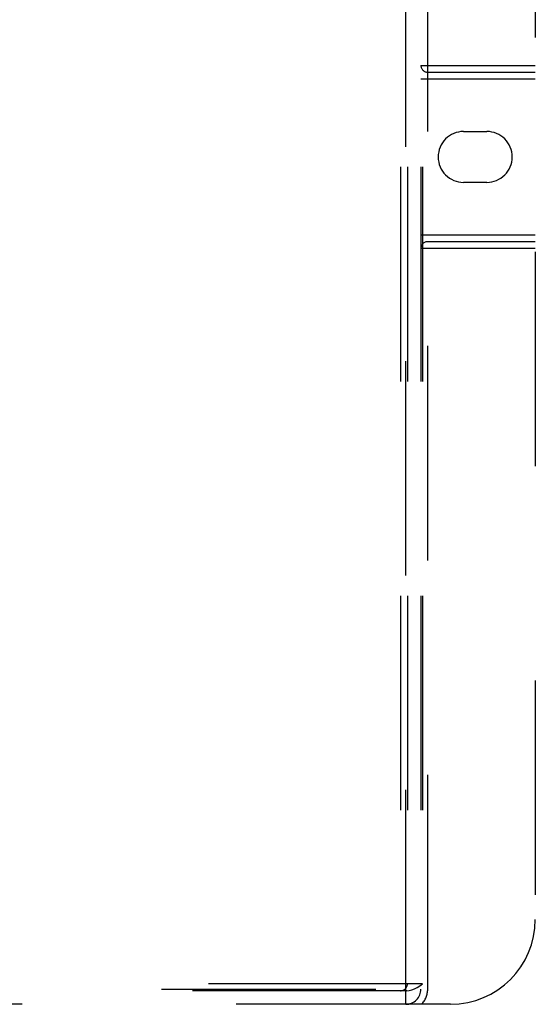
# Model space of a CAD drawing. Header units: inches. Extents: x 0 to 230, y 0 to 149.
# Tile 81 of 256: x 98.19 to 101.23, y 40.17 to 45.98. Entities that reach past the tile are written whole.
import ezdxf

# ---------------------------------------------------------------- set-up
doc = ezdxf.new("R2010")
doc.units = ezdxf.units.IN
doc.header["$LTSCALE"] = 12.648283
doc.header["$MEASUREMENT"] = 0
doc.linetypes.add('HIDDEN', pattern=[0.2, 0.1, -0.1])
doc.layers.add('RIGHTHAND_DOOR_ASSEMBLY', color=7, linetype='CONTINUOUS')

msp = doc.modelspace()

# ---------------------------------------------------------------- linework, layer by layer
at = {"layer": 'RIGHTHAND_DOOR_ASSEMBLY', "color": 8, "linetype": 'HIDDEN'}
for p, q in [((100.4341, 50.1729), (100.4341, 40.2529)), ((100.4641, 40.1729), (100.4641, 50.1729)), ((100.4741, 50.1729), (100.4741, 40.2929)), ((100.5541, 50.1729), (100.5541, 40.2629)), ((100.5641, 50.1729), (100.5641, 40.2929)), ((100.5941, 40.2629), (100.5941, 50.1729)), ((101.2291, 49.6729), (101.2291, 40.6729)), ((100.5541, 45.7129), (101.2291, 45.7129)), ((100.5941, 45.6729), (101.2291, 45.6729)), ((100.5541, 45.6329), (101.2291, 45.6329)), ((100.8056, 45.3229), (100.9426, 45.3229)), ((100.9426, 45.0229), (100.8056, 45.0229)), ((100.5541, 44.7129), (101.2291, 44.7129)), ((101.2291, 44.6329), (100.5541, 44.6329)), ((101.2291, 44.6729), (100.5941, 44.6729)), ((88.9041, 40.2629), (100.5941, 40.2629)), ((100.5641, 40.2929), (88.9341, 40.2929)), ((100.4703, 40.2529), (89.028, 40.2529)), ((100.7291, 40.1729), (88.7691, 40.1729))]:
    msp.add_line(p, q, dxfattribs=at)
msp.add_lwpolyline([(100.4703, 40.2529), (100.4854, 40.2544), (100.5007, 40.2582), (100.5163, 40.2645), (100.5321, 40.2726), (100.548, 40.2821), (100.5641, 40.2929)], dxfattribs=at)
for centre, radius, start, end in [((100.5941, 45.7129), 0.04, 180, 270), ((100.8056, 45.1729), 0.15, 90, 270), ((100.9426, 45.1729), 0.15, 270, 90), ((100.5941, 44.6329), 0.04, 90, 180), ((100.7291, 40.6729), 0.5, 270, 360), ((100.4341, 40.2929), 0.04, 270, 360), ((100.4641, 40.2629), 0.09, 270, 360), ((100.4641, 40.2629), 0.13, 316.18694, 360)]:
    msp.add_arc(centre, radius, start, end, dxfattribs=at)

doc.saveas('drawing.dxf')
